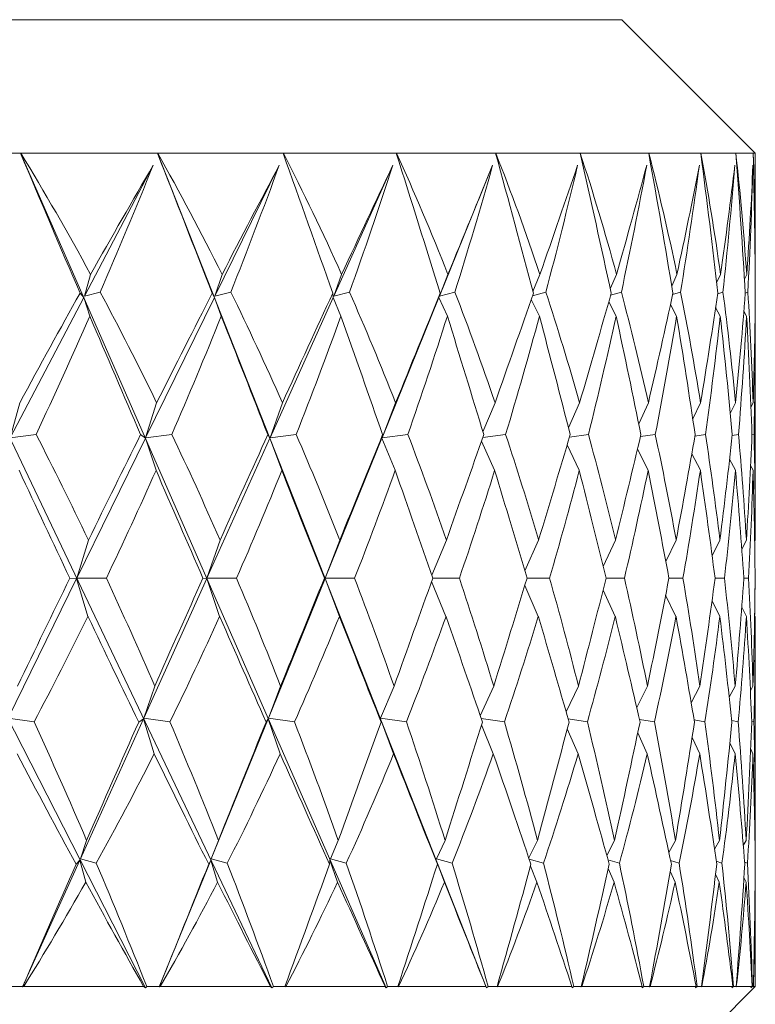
# Model space of a CAD drawing. Header units: inches. Extents: x 0.7 to 15.2, y 0.4 to 10.7.
# Tile 15 of 21: x 10.7 to 11.4, y 6.2 to 7.1. Entities that reach past the tile are written whole.
import ezdxf

# ---------------------------------------------------------------- set-up
doc = ezdxf.new("R2010")
doc.units = ezdxf.units.IN
doc.header["$MEASUREMENT"] = 0

msp = doc.modelspace()

# ---------------------------------------------------------------- linework, layer by layer
at = {"color": 7, "linetype": 'Continuous', "lineweight": 15}
for p, q in [((8.51276, 7.08269), (11.29276, 7.08269)), ((11.41776, 6.95769), (11.29276, 7.08269)), ((10.84681, 6.17628), (10.44797, 6.9578)), ((10.96531, 6.17628), (10.59272, 6.9578)), ((10.59302, 6.95769), (10.72995, 6.95769)), ((10.72992, 6.9578), (10.73021, 6.95769)), ((10.72995, 6.95769), (10.72992, 6.9578)), ((11.07217, 6.17628), (10.72992, 6.9578)), ((10.73021, 6.95769), (10.85809, 6.95769)), ((10.85804, 6.9578), (10.85833, 6.95769)), ((10.85809, 6.95769), (10.85804, 6.9578)), ((11.16621, 6.17628), (10.85804, 6.9578)), ((10.85833, 6.95769), (10.97576, 6.95769)), ((10.97571, 6.9578), (10.97598, 6.95769)), ((10.97576, 6.95769), (10.97571, 6.9578)), ((10.97598, 6.95769), (11.08168, 6.95769)), ((11.08161, 6.9578), (11.08188, 6.95769)), ((11.08168, 6.95769), (11.08161, 6.9578)), ((11.08188, 6.95769), (11.17468, 6.95769)), ((11.17461, 6.9578), (11.17485, 6.95769)), ((11.17468, 6.95769), (11.17461, 6.9578)), ((11.17485, 6.95769), (11.25375, 6.95769)), ((11.25366, 6.9578), (11.25389, 6.95769)), ((11.25375, 6.95769), (11.25366, 6.9578)), ((11.25389, 6.95769), (11.31801, 6.95769)), ((11.31792, 6.9578), (11.31812, 6.95769)), ((11.31801, 6.95769), (11.31792, 6.9578)), ((11.31812, 6.95769), (11.36677, 6.95769)), ((11.36667, 6.9578), (11.36685, 6.95769)), ((11.36677, 6.95769), (11.36667, 6.9578)), ((11.36685, 6.95769), (11.39949, 6.95769)), ((11.39938, 6.9578), (11.39954, 6.95769)), ((11.39949, 6.95769), (11.39938, 6.9578)), ((11.39954, 6.95769), (11.41581, 6.95769)), ((11.4157, 6.9578), (11.41583, 6.95769)), ((11.41581, 6.95769), (11.4157, 6.9578)), ((11.41583, 6.95769), (11.41776, 6.95769)), ((11.41776, 6.84842), (11.41776, 6.95769)), ((10.85413, 6.94642), (10.7897, 6.82372)), ((10.97216, 6.94642), (10.91197, 6.82372)), ((11.07848, 6.94642), (11.02319, 6.82372)), ((11.17191, 6.94642), (11.12213, 6.82372)), ((10.7897, 6.82372), (10.79553, 6.84424)), ((10.91197, 6.82372), (10.91859, 6.84424)), ((11.02319, 6.82372), (11.03051, 6.84424)), ((11.12213, 6.82372), (11.13008, 6.84424)), ((11.2096, 6.8283), (11.2162, 6.84424)), ((11.28203, 6.83071), (11.28793, 6.84424)), ((11.33955, 6.83335), (11.34448, 6.84424)), ((11.38157, 6.83634), (11.38524, 6.84424)), ((11.40767, 6.83982), (11.40975, 6.84424)), ((11.41765, 6.84401), (11.41776, 6.84424)), ((10.78906, 6.8225), (10.72018, 6.69132)), ((10.78562, 6.82659), (10.78906, 6.8225)), ((10.78906, 6.8225), (10.79474, 6.80523)), ((10.8045, 6.82763), (10.7897, 6.82372)), ((10.91138, 6.8225), (10.84703, 6.69132)), ((10.90948, 6.82659), (10.91138, 6.8225)), ((10.91138, 6.8225), (10.91786, 6.80523)), ((10.92681, 6.82763), (10.91197, 6.82372)), ((11.02264, 6.8225), (10.96353, 6.69132)), ((11.02231, 6.82659), (11.02264, 6.8225)), ((11.02264, 6.8225), (11.02986, 6.80523)), ((11.03791, 6.82763), (11.02319, 6.82372)), ((11.12163, 6.8225), (11.06841, 6.69132)), ((11.12287, 6.82659), (11.12163, 6.8225)), ((11.12163, 6.8225), (11.1295, 6.80523)), ((11.13656, 6.82763), (11.12213, 6.82372)), ((11.20807, 6.82088), (11.21571, 6.80523)), ((11.2217, 6.82763), (11.2092, 6.82413)), ((11.29239, 6.82763), (11.28239, 6.82471)), ((11.34786, 6.82763), (11.3404, 6.82532)), ((11.38749, 6.82763), (11.38258, 6.826)), ((11.41086, 6.82763), (11.40844, 6.82675)), ((11.28065, 6.81858), (11.28753, 6.80523)), ((11.33837, 6.81603), (11.34418, 6.80523)), ((11.38067, 6.81313), (11.38504, 6.80523)), ((11.40713, 6.80972), (11.40965, 6.80523)), ((11.41757, 6.80556), (11.41776, 6.80523)), ((11.41776, 6.59604), (11.41776, 6.80184)), ((10.72018, 6.69132), (10.72915, 6.72411)), ((10.84703, 6.69132), (10.85735, 6.72411)), ((10.96353, 6.69132), (10.97509, 6.72411)), ((11.06841, 6.69132), (11.08108, 6.72411)), ((11.16283, 6.69687), (11.17416, 6.72411)), ((11.24291, 6.70053), (11.25332, 6.72411)), ((11.30862, 6.70449), (11.31767, 6.72411)), ((11.35928, 6.7089), (11.36653, 6.72411)), ((11.39439, 6.71394), (11.39934, 6.72411)), ((11.41369, 6.7199), (11.41576, 6.72411)), ((10.74453, 6.69451), (10.72018, 6.69132)), ((10.84238, 6.69425), (10.84679, 6.69082)), ((10.87159, 6.69451), (10.84703, 6.69132)), ((10.96146, 6.69425), (10.96331, 6.69082)), ((10.98803, 6.69451), (10.96353, 6.69132)), ((11.06893, 6.69425), (11.06821, 6.69082)), ((11.09258, 6.69451), (11.06841, 6.69132)), ((11.18409, 6.69451), (11.1627, 6.69162)), ((11.26157, 6.69451), (11.24386, 6.69202)), ((11.32416, 6.69451), (11.31028, 6.69246)), ((11.37117, 6.69451), (11.36124, 6.69295)), ((11.4021, 6.69451), (11.39616, 6.6935)), ((11.4166, 6.69451), (11.41465, 6.69414)), ((10.84679, 6.69082), (10.7826, 6.55997)), ((10.84679, 6.69082), (10.85681, 6.66083)), ((10.96331, 6.69082), (10.90435, 6.55997)), ((10.96331, 6.69082), (10.9746, 6.66083)), ((11.06821, 6.69082), (11.01512, 6.55997)), ((11.06821, 6.69082), (11.08064, 6.66083)), ((11.16151, 6.68823), (11.17378, 6.66083)), ((11.24166, 6.68461), (11.253, 6.66083)), ((11.3075, 6.68067), (11.31742, 6.66083)), ((11.35834, 6.67627), (11.36635, 6.66083)), ((11.39372, 6.67122), (11.39923, 6.66083)), ((11.41337, 6.66522), (11.41573, 6.66083)), ((10.7826, 6.55997), (10.7935, 6.59552)), ((10.7935, 6.59552), (10.79326, 6.59604)), ((10.90435, 6.55997), (10.91672, 6.59552)), ((10.91672, 6.59552), (10.91649, 6.59604)), ((11.01512, 6.55997), (11.02883, 6.59552)), ((11.02883, 6.59552), (11.02863, 6.59604)), ((11.11486, 6.56272), (11.1286, 6.59552)), ((11.1286, 6.59552), (11.12842, 6.59604)), ((11.20204, 6.5667), (11.21494, 6.59552)), ((11.21494, 6.59552), (11.21479, 6.59604)), ((11.27533, 6.57096), (11.28691, 6.59552)), ((11.28691, 6.59552), (11.28678, 6.59604)), ((11.33396, 6.57564), (11.34371, 6.59552)), ((11.34371, 6.59552), (11.34361, 6.59604)), ((11.37737, 6.58091), (11.38472, 6.59552)), ((11.38472, 6.59552), (11.38465, 6.59604)), ((11.40516, 6.58705), (11.40949, 6.59552)), ((11.40949, 6.59552), (11.40946, 6.59604)), ((11.4172, 6.59444), (11.41776, 6.59552)), ((11.41776, 6.59552), (11.41776, 6.59604)), ((10.71828, 6.42885), (10.78247, 6.5597)), ((10.78247, 6.5597), (10.77605, 6.55984)), ((10.78247, 6.5597), (10.79301, 6.52415)), ((10.7826, 6.55997), (10.81029, 6.55984)), ((10.84527, 6.42885), (10.90423, 6.5597)), ((10.90423, 6.5597), (10.90067, 6.55984)), ((10.90423, 6.5597), (10.91627, 6.52415)), ((10.90435, 6.55997), (10.93212, 6.55984)), ((10.96193, 6.42885), (11.01501, 6.5597)), ((11.01501, 6.5597), (11.01436, 6.55984)), ((11.01501, 6.5597), (11.02842, 6.52415)), ((11.01512, 6.55997), (11.04268, 6.55984)), ((11.11479, 6.55684), (11.12824, 6.52415)), ((11.11582, 6.55996), (11.14074, 6.55984)), ((11.20405, 6.55994), (11.22524, 6.55984)), ((11.27802, 6.55993), (11.29525, 6.55984)), ((11.33692, 6.55991), (11.35001, 6.55984)), ((11.3801, 6.55989), (11.38891, 6.55984)), ((11.4071, 6.55987), (11.41153, 6.55984)), ((11.20196, 6.55289), (11.21464, 6.52415)), ((11.27524, 6.54865), (11.28666, 6.52415)), ((11.33387, 6.544), (11.34352, 6.52415)), ((11.37729, 6.53875), (11.38459, 6.52415)), ((11.40511, 6.53263), (11.40943, 6.52415)), ((10.79301, 6.52415), (10.79326, 6.52363)), ((10.91627, 6.52415), (10.91649, 6.52363)), ((11.02842, 6.52415), (11.02863, 6.52363)), ((11.12824, 6.52415), (11.12842, 6.52363)), ((11.21464, 6.52415), (11.21479, 6.52363)), ((11.28666, 6.52415), (11.28678, 6.52363)), ((11.34352, 6.52415), (11.34361, 6.52363)), ((11.38459, 6.52415), (11.38465, 6.52363)), ((11.40943, 6.52415), (11.40946, 6.52363)), ((11.41719, 6.52527), (11.41776, 6.52415)), ((11.41776, 6.52415), (11.41776, 6.52363)), ((11.41776, 6.31783), (11.41776, 6.52363)), ((10.85556, 6.45884), (10.84527, 6.42885)), ((10.97346, 6.45884), (10.96193, 6.42885)), ((11.07963, 6.45884), (11.06698, 6.42885)), ((11.17291, 6.45884), (11.16033, 6.43115)), ((11.25227, 6.45884), (11.24069, 6.43482)), ((11.31685, 6.45884), (11.30674, 6.4388)), ((11.36593, 6.45884), (11.3578, 6.44324)), ((11.39898, 6.45884), (11.39339, 6.44833)), ((11.41564, 6.45884), (11.41323, 6.45436)), ((10.71828, 6.42885), (10.74266, 6.42542)), ((10.78593, 6.29717), (10.84504, 6.42835)), ((10.84504, 6.42835), (10.84061, 6.42517)), ((10.85501, 6.39557), (10.84504, 6.42835)), ((10.84527, 6.42885), (10.86985, 6.42542)), ((10.9085, 6.29717), (10.96172, 6.42835)), ((10.96172, 6.42835), (10.95984, 6.42517)), ((10.97297, 6.39557), (10.96172, 6.42835)), ((10.96193, 6.42885), (10.98645, 6.42542)), ((11.07919, 6.39557), (11.0668, 6.42835)), ((11.0668, 6.42835), (11.06749, 6.42517)), ((11.06698, 6.42885), (11.09118, 6.42542)), ((11.16121, 6.42857), (11.18289, 6.42542)), ((11.24262, 6.42813), (11.26057, 6.42542)), ((11.3093, 6.42765), (11.32337, 6.42542)), ((11.36052, 6.42713), (11.37061, 6.42542)), ((11.39572, 6.42653), (11.40177, 6.42542)), ((11.41448, 6.42583), (11.41651, 6.42542)), ((11.17253, 6.39557), (11.16154, 6.42247)), ((11.25195, 6.39557), (11.24181, 6.41887)), ((11.3166, 6.39557), (11.30773, 6.41498)), ((11.36575, 6.39557), (11.35861, 6.41065)), ((11.39887, 6.39557), (11.39397, 6.40569)), ((11.41561, 6.39557), (11.41351, 6.39983)), ((10.79177, 6.31444), (10.78593, 6.29717)), ((10.91513, 6.31444), (10.9085, 6.29717)), ((11.02739, 6.31444), (11.02005, 6.29717)), ((11.12734, 6.31444), (11.11936, 6.29717)), ((11.21387, 6.31444), (11.20575, 6.298)), ((11.28603, 6.31444), (11.27874, 6.30041)), ((11.34304, 6.31444), (11.3369, 6.30308)), ((11.38427, 6.31444), (11.37964, 6.30611)), ((11.40927, 6.31444), (11.40657, 6.30966)), ((11.41776, 6.31444), (11.41749, 6.31397)), ((10.73193, 6.17731), (10.78539, 6.29596)), ((10.78539, 6.29596), (10.78194, 6.29204)), ((10.79097, 6.27543), (10.78539, 6.29596)), ((10.78593, 6.29717), (10.80085, 6.29308)), ((10.85987, 6.17731), (10.90801, 6.29596)), ((10.90801, 6.29596), (10.90609, 6.29204)), ((10.9144, 6.27543), (10.90801, 6.29596)), ((10.9085, 6.29717), (10.92347, 6.29308)), ((11.01962, 6.29596), (11.01925, 6.29204)), ((11.02674, 6.27543), (11.01962, 6.29596)), ((11.02005, 6.29717), (11.0349, 6.29308)), ((11.12676, 6.27543), (11.11899, 6.29596)), ((11.11899, 6.29596), (11.12018, 6.29204)), ((11.11936, 6.29717), (11.13393, 6.29308)), ((11.2061, 6.29695), (11.21947, 6.29308)), ((11.27987, 6.29632), (11.29058, 6.29308)), ((11.33848, 6.29564), (11.34649, 6.29308)), ((11.21338, 6.27543), (11.20731, 6.29038)), ((11.28563, 6.27543), (11.28018, 6.28813)), ((11.38128, 6.2949), (11.38658, 6.29308)), ((11.40779, 6.29407), (11.41042, 6.29308)), ((11.41769, 6.2931), (11.41773, 6.29308)), ((11.34274, 6.27543), (11.33815, 6.28567)), ((11.38407, 6.27543), (11.38062, 6.2829)), ((11.40916, 6.27543), (11.40717, 6.27967)), ((11.41776, 6.27543), (11.41759, 6.27578)), ((11.41776, 6.17769), (11.41776, 6.27125)), ((10.71915, 6.17769), (10.73203, 6.17769)), ((10.73193, 6.17731), (10.73203, 6.17769)), ((10.73288, 6.17769), (10.84515, 6.17769)), ((10.84808, 6.17769), (10.84681, 6.17628)), ((10.84808, 6.17769), (10.86001, 6.17769)), ((10.85987, 6.17731), (10.86001, 6.17769)), ((10.86081, 6.17769), (10.96398, 6.17769)), ((10.96665, 6.17769), (10.96531, 6.17628)), ((10.96665, 6.17769), (10.97751, 6.17769)), ((10.97734, 6.17731), (10.97751, 6.17769)), ((10.97824, 6.17769), (11.07119, 6.17769)), ((11.07357, 6.17769), (11.07217, 6.17628)), ((11.07357, 6.17769), (11.08324, 6.17769)), ((11.08302, 6.17731), (11.08324, 6.17769)), ((11.08388, 6.17769), (11.16559, 6.17769)), ((11.16766, 6.17769), (11.16621, 6.17628)), ((11.16766, 6.17769), (11.17603, 6.17769)), ((11.17578, 6.17731), (11.17603, 6.17769)), ((11.17658, 6.17769), (11.24616, 6.17769)), ((11.24788, 6.17769), (11.24641, 6.17628)), ((11.24788, 6.17769), (11.25487, 6.17769)), ((11.25459, 6.17731), (11.25487, 6.17769)), ((11.25533, 6.17769), (11.31201, 6.17769)), ((11.29276, 6.05269), (11.41776, 6.17769)), ((11.31338, 6.17769), (11.31188, 6.17628)), ((11.31338, 6.17769), (11.3189, 6.17769)), ((11.31859, 6.17731), (11.3189, 6.17769)), ((11.31926, 6.17769), (11.36241, 6.17769)), ((11.36341, 6.17769), (11.36192, 6.17628)), ((11.36341, 6.17769), (11.36741, 6.17769)), ((11.36708, 6.17731), (11.36741, 6.17769)), ((11.36767, 6.17769), (11.39683, 6.17769)), ((11.39745, 6.17769), (11.39598, 6.17628)), ((11.39745, 6.17769), (11.39987, 6.17769)), ((11.39952, 6.17731), (11.39987, 6.17769)), ((11.40003, 6.17769), (11.41488, 6.17769)), ((11.41511, 6.17769), (11.41367, 6.17628)), ((11.41511, 6.17769), (11.41594, 6.17769)), ((11.41556, 6.17731), (11.41594, 6.17769)), ((11.41599, 6.17769), (11.41776, 6.17769))]:
    msp.add_line(p, q, dxfattribs=at)
for centre, major_axis, ratio, start_param, end_param in [((9.90276, 9.50773), (-1.50578, 3.93831), 0.042383, 2.258775, 2.303301), ((9.90276, 3.61195), (0.0389, 3.9388), 0.384508, 5.678688, 5.731081), ((9.90276, 9.50773), (-1.51472, 3.93881), 0.007332, 2.272158, 2.316685), ((9.90276, 3.61195), (0.22373, 3.93791), 0.380504, 5.696505, 5.748898), ((9.90276, 9.50773), (-1.51105, 3.93861), 0.027745, 3.953037, 3.997563), ((9.90276, 3.61195), (0.40308, 3.93599), 0.371036, 5.71287, 5.765263), ((9.90276, 9.50773), (-1.49473, 3.93771), 0.062721, 3.939877, 3.984403), ((9.90276, 3.61195), (0.5731, 3.93353), 0.35653, 5.726789, 5.779182), ((9.90276, 9.50773), (-1.46563, 3.93624), 0.097459, 3.927408, 3.971935), ((9.90276, 3.61195), (0.73091, 3.93109), 0.337572, 5.737573, 5.789966), ((9.90276, 9.50773), (-1.42349, 3.93436), 0.131802, 3.916029, 3.960556), ((9.90276, 3.61195), (0.87465, 3.92919), 0.314828, 5.744858, 5.797251), ((9.90276, 9.50773), (-1.36799, 3.93231), 0.165558, 3.906149, 3.950676), ((9.90276, 3.61195), (1.00338, 3.92814), 0.288966, 5.748569, 5.800962), ((9.90276, 9.50773), (-1.29869, 3.93038), 0.19849, 3.898189, 3.942715), ((9.90276, 3.61195), (1.11682, 3.92806), 0.260608, 5.748851, 5.801245), ((9.90276, 9.50773), (-1.21513, 3.92888), 0.230297, 3.892574, 3.937101), ((9.90276, 3.61195), (1.21513, 3.92888), 0.230297, 5.745997, 5.798391), ((9.90276, 9.50773), (-1.11682, 3.92806), 0.260608, 3.88972, 3.934247), ((9.90276, 3.61195), (1.29869, 3.93038), 0.19849, 5.740383, 5.792776), ((9.90276, 3.67294), (1.44897, 3.8411), 0.115175, 0.595527, 0.644287), ((9.90276, 9.44673), (0.32535, 3.84268), 0.385057, 3.995551, 4.036969), ((9.90276, 3.67294), (1.48353, 3.8429), 0.079937, 0.582956, 0.631716), ((9.90276, 9.44673), (0.14156, 3.84432), 0.392363, 3.977408, 4.018826), ((9.90276, 3.67294), (1.50535, 3.84414), 0.044409, 0.569495, 0.618256), ((9.90276, 9.44673), (-0.04589, 3.84468), 0.39387, 3.95826, 3.999678), ((9.90276, 3.67294), (1.51463, 3.8447), 0.008729, 0.555545, 0.604306), ((9.90276, 9.44673), (-0.23214, 3.84366), 0.389501, 3.939442, 3.98086), ((9.90276, 3.67294), (1.51144, 3.84451), 0.026981, 5.692925, 5.741686), ((9.90276, 9.44673), (-0.4125, 3.84154), 0.379474, 3.922236, 3.963654), ((9.90276, 3.67294), (1.49577, 3.84358), 0.062599, 5.706675, 5.755435), ((9.90276, 9.44673), (-0.583, 3.83886), 0.364257, 3.907698, 3.949116), ((9.90276, 3.67294), (1.46747, 3.84203), 0.097998, 5.719731, 5.768492), ((9.90276, 9.44673), (-0.74077, 3.83625), 0.34449, 3.896539, 3.937957), ((9.90276, 3.67294), (1.42628, 3.84004), 0.133026, 5.731687, 5.780448), ((9.90276, 9.44673), (-0.88401, 3.83425), 0.320883, 3.889114, 3.930532), ((9.90276, 3.67294), (1.37185, 3.83785), 0.167499, 5.74212, 5.79088), ((9.90276, 9.44673), (-1.01189, 3.83319), 0.294147, 3.885467, 3.926885), ((9.90276, 3.67294), (1.44897, 3.8411), 0.115175, 0.65236, 0.697515), ((9.90276, 3.61195), (0.0389, 3.9388), 0.384508, 5.627197, 5.671346), ((9.90276, 3.67294), (1.48353, 3.8429), 0.079937, 0.63979, 0.684945), ((9.90276, 3.61195), (0.22373, 3.93791), 0.380504, 5.645014, 5.689163), ((9.90276, 3.67294), (1.50535, 3.84414), 0.044409, 0.626329, 0.671484), ((9.90276, 3.61195), (0.40308, 3.93599), 0.371036, 5.661378, 5.705527), ((9.90276, 3.67294), (1.51463, 3.8447), 0.008729, 0.612379, 0.657534), ((9.90276, 3.61195), (0.5731, 3.93353), 0.35653, 5.675297, 5.719447), ((9.90276, 3.67294), (1.51144, 3.84451), 0.026981, 5.639697, 5.684852), ((9.90276, 3.61195), (0.73091, 3.93109), 0.337572, 5.686081, 5.730231), ((9.90276, 3.67294), (1.49577, 3.84358), 0.062599, 5.653447, 5.698601), ((9.90276, 3.61195), (0.87465, 3.92919), 0.314828, 5.693366, 5.737515), ((9.90276, 3.67294), (1.46747, 3.84203), 0.097998, 5.666503, 5.711658), ((9.90276, 3.61195), (1.00338, 3.92814), 0.288966, 5.697077, 5.741226), ((9.90276, 3.67294), (1.42628, 3.84004), 0.133026, 5.678459, 5.723614), ((9.90276, 3.61195), (1.11682, 3.92806), 0.260608, 5.69736, 5.741509), ((9.90276, 3.67294), (1.37185, 3.83785), 0.167499, 5.688892, 5.734047), ((9.90276, 3.61195), (1.21513, 3.92888), 0.230297, 5.694506, 5.738655), ((9.90276, 3.67294), (1.30373, 3.83577), 0.201184, 5.697364, 5.742519), ((9.90276, 9.44673), (0.32535, 3.84268), 0.385057, 3.947146, 3.987564), ((9.90276, 9.50773), (-1.50578, 3.93831), 0.042383, 2.31073, 2.350206), ((9.90276, 9.44673), (0.14156, 3.84432), 0.392363, 3.929003, 3.96942), ((9.90276, 9.50773), (-1.51472, 3.93881), 0.007332, 2.324113, 2.36359), ((9.90276, 9.44673), (-0.04589, 3.84468), 0.39387, 3.909855, 3.950273), ((9.90276, 9.50773), (-1.51105, 3.93861), 0.027745, 3.906132, 3.945609), ((9.90276, 9.44673), (-0.23214, 3.84366), 0.389501, 3.891036, 3.931454), ((9.90276, 9.50773), (-1.49473, 3.93771), 0.062721, 3.892972, 3.932449), ((9.90276, 9.44673), (-0.4125, 3.84154), 0.379474, 3.873831, 3.914249), ((9.90276, 9.50773), (-1.46563, 3.93624), 0.097459, 3.880504, 3.91998), ((9.90276, 9.44673), (-0.583, 3.83886), 0.364257, 3.859292, 3.89971), ((9.90276, 9.50773), (-1.42349, 3.93436), 0.131802, 3.869125, 3.908601), ((9.90276, 9.44673), (-0.74077, 3.83625), 0.34449, 3.848134, 3.888551), ((9.90276, 9.50773), (-1.36799, 3.93231), 0.165558, 3.859244, 3.898721), ((9.90276, 9.44673), (-0.88401, 3.83425), 0.320883, 3.840708, 3.881126), ((9.90276, 9.50773), (-1.29869, 3.93038), 0.19849, 3.851284, 3.890761), ((9.90276, 9.44673), (-1.01189, 3.83319), 0.294147, 3.837062, 3.87748), ((9.90276, 9.50773), (-1.21513, 3.92888), 0.230297, 3.845669, 3.885146), ((9.90276, 9.44673), (-1.12426, 3.83317), 0.264927, 3.837009, 3.877427), ((9.90276, 3.61195), (-0.1469, 3.93843), 0.382859, 5.557751, 5.596955), ((9.90276, 3.67294), (1.48353, 3.8429), 0.079937, 0.697605, 0.738095), ((9.90276, 3.61195), (0.0389, 3.9388), 0.384508, 5.575828, 5.615032), ((9.90276, 3.67294), (1.50535, 3.84414), 0.044409, 0.684144, 0.724634), ((9.90276, 3.61195), (0.22373, 3.93791), 0.380504, 5.593645, 5.632848), ((9.90276, 3.67294), (1.51463, 3.8447), 0.008729, 0.670194, 0.710684), ((9.90276, 3.61195), (0.40308, 3.93599), 0.371036, 5.61001, 5.649213), ((9.90276, 3.67294), (1.51144, 3.84451), 0.026981, 5.586546, 5.627037), ((9.90276, 3.61195), (0.5731, 3.93353), 0.35653, 5.623929, 5.663132), ((9.90276, 3.67294), (1.49577, 3.84358), 0.062599, 5.600296, 5.640786), ((9.90276, 3.61195), (0.73091, 3.93109), 0.337572, 5.634713, 5.673916), ((9.90276, 3.67294), (1.46747, 3.84203), 0.097998, 5.613352, 5.653843), ((9.90276, 3.61195), (0.87465, 3.92919), 0.314828, 5.641998, 5.681201), ((9.90276, 3.67294), (1.42628, 3.84004), 0.133026, 5.625308, 5.665799), ((9.90276, 3.61195), (1.00338, 3.92814), 0.288966, 5.645709, 5.684912), ((9.90276, 3.67294), (1.37185, 3.83785), 0.167499, 5.635741, 5.676232), ((9.90276, 3.61195), (1.11682, 3.92806), 0.260608, 5.645991, 5.685195), ((9.90276, 3.67294), (1.30373, 3.83577), 0.201184, 5.644213, 5.684704), ((9.90276, 3.61195), (1.21513, 3.92888), 0.230297, 5.643137, 5.682341), ((9.90276, 9.50773), (-1.48413, 3.93716), 0.077277, 2.349487, 2.387348), ((9.90276, 9.44673), (0.14156, 3.84432), 0.392363, 3.877454, 3.916376), ((9.90276, 9.50773), (-1.50578, 3.93831), 0.042383, 2.362405, 2.400266), ((9.90276, 9.44673), (-0.04589, 3.84468), 0.39387, 3.858307, 3.897228), ((9.90276, 9.50773), (-1.51472, 3.93881), 0.007332, 2.375789, 2.41365), ((9.90276, 9.44673), (-0.23214, 3.84366), 0.389501, 3.839488, 3.87841), ((9.90276, 9.50773), (-1.51105, 3.93861), 0.027745, 3.856072, 3.893933), ((9.90276, 9.44673), (-0.4125, 3.84154), 0.379474, 3.822283, 3.861205), ((9.90276, 9.50773), (-1.49473, 3.93771), 0.062721, 3.842912, 3.880773), ((9.90276, 9.44673), (-0.583, 3.83886), 0.364257, 3.807744, 3.846666), ((9.90276, 9.50773), (-1.46563, 3.93624), 0.097459, 3.830443, 3.868305), ((9.90276, 9.44673), (-0.74077, 3.83625), 0.34449, 3.796585, 3.835507), ((9.90276, 9.50773), (-1.42349, 3.93436), 0.131802, 3.819064, 3.856926), ((9.90276, 9.44673), (-0.88401, 3.83425), 0.320883, 3.78916, 3.828082), ((9.90276, 9.50773), (-1.36799, 3.93231), 0.165558, 3.809184, 3.847045), ((9.90276, 9.44673), (-1.01189, 3.83319), 0.294147, 3.785513, 3.824435), ((9.90276, 9.50773), (-1.29869, 3.93038), 0.19849, 3.801224, 3.839085), ((9.90276, 9.44673), (-1.12426, 3.83317), 0.264927, 3.785461, 3.824383), ((9.90276, 9.50773), (-1.21513, 3.92888), 0.230297, 3.795609, 3.83347), ((9.90276, 3.67294), (1.48353, 3.8429), 0.079937, 0.752264, 0.791186), ((9.90276, 3.61195), (-0.1469, 3.93843), 0.382859, 5.505922, 5.543783), ((9.90276, 3.67294), (1.50535, 3.84414), 0.044409, 0.738803, 0.777725), ((9.90276, 3.61195), (0.0389, 3.9388), 0.384508, 5.523999, 5.56186), ((9.90276, 3.67294), (1.51463, 3.8447), 0.008729, 0.724853, 0.763775), ((9.90276, 3.61195), (0.22373, 3.93791), 0.380504, 5.541816, 5.579677), ((9.90276, 3.67294), (1.51144, 3.84451), 0.026981, 5.533456, 5.572378), ((9.90276, 3.61195), (0.40308, 3.93599), 0.371036, 5.55818, 5.596041), ((9.90276, 3.67294), (1.49577, 3.84358), 0.062599, 5.547205, 5.586127), ((9.90276, 3.61195), (0.5731, 3.93353), 0.35653, 5.572099, 5.609961), ((9.90276, 3.67294), (1.46747, 3.84203), 0.097998, 5.560262, 5.599184), ((9.90276, 3.61195), (0.73091, 3.93109), 0.337572, 5.582883, 5.620745), ((9.90276, 3.67294), (1.42628, 3.84004), 0.133026, 5.572218, 5.61114), ((9.90276, 3.61195), (0.87465, 3.92919), 0.314828, 5.590168, 5.628029), ((9.90276, 3.67294), (1.37185, 3.83785), 0.167499, 5.58265, 5.621572), ((9.90276, 3.61195), (1.00338, 3.92814), 0.288966, 5.593879, 5.63174), ((9.90276, 3.67294), (1.30373, 3.83577), 0.201184, 5.591122, 5.630044), ((9.90276, 3.61195), (1.11682, 3.92806), 0.260608, 5.594162, 5.632023), ((9.90276, 3.67294), (1.22138, 3.83411), 0.233785, 5.597185, 5.636107), ((9.90276, 3.61195), (1.21513, 3.92888), 0.230297, 5.616021, 5.629169), ((9.90276, 9.44673), (0.14156, 3.84432), 0.392363, 3.822795, 3.863285), ((9.90276, 9.50773), (-1.48413, 3.93716), 0.077277, 2.401316, 2.440519), ((9.90276, 9.44673), (-0.04589, 3.84468), 0.39387, 3.803647, 3.844138), ((9.90276, 9.50773), (-1.50578, 3.93831), 0.042383, 2.414235, 2.453438), ((9.90276, 9.44673), (-0.23214, 3.84366), 0.389501, 3.784829, 3.825319), ((9.90276, 9.50773), (-1.51472, 3.93881), 0.007332, 2.427618, 2.466821), ((9.90276, 9.44673), (-0.4125, 3.84154), 0.379474, 3.767623, 3.808114), ((9.90276, 9.50773), (-1.51105, 3.93861), 0.027745, 3.8029, 3.842103), ((9.90276, 9.44673), (-0.583, 3.83886), 0.364257, 3.753085, 3.793575), ((9.90276, 9.50773), (-1.49473, 3.93771), 0.062721, 3.78974, 3.828943), ((9.90276, 9.44673), (-0.74077, 3.83625), 0.34449, 3.741926, 3.782416), ((9.90276, 9.50773), (-1.46563, 3.93624), 0.097459, 3.777272, 3.816475), ((9.90276, 9.44673), (-0.88401, 3.83425), 0.320883, 3.734501, 3.774991), ((9.90276, 9.50773), (-1.42349, 3.93436), 0.131802, 3.765893, 3.805096), ((9.90276, 9.44673), (-1.01189, 3.83319), 0.294147, 3.730854, 3.771345), ((9.90276, 9.50773), (-1.36799, 3.93231), 0.165558, 3.756013, 3.795216), ((9.90276, 9.44673), (-1.12426, 3.83317), 0.264927, 3.730801, 3.771292), ((9.90276, 9.50773), (-1.29869, 3.93038), 0.19849, 3.748052, 3.787255), ((9.90276, 9.44673), (-1.22138, 3.83411), 0.233785, 3.734011, 3.774502), ((9.90276, 3.61195), (-0.32905, 3.93689), 0.375635, 5.437139, 5.476616), ((9.90276, 3.67294), (1.50535, 3.84414), 0.044409, 0.790352, 0.83077), ((9.90276, 3.61195), (-0.1469, 3.93843), 0.382859, 5.454246, 5.493723), ((9.90276, 3.67294), (1.51463, 3.8447), 0.008729, 0.776402, 0.81682), ((9.90276, 3.61195), (0.0389, 3.9388), 0.384508, 5.472323, 5.5118), ((9.90276, 3.67294), (1.51144, 3.84451), 0.026981, 5.480411, 5.520829), ((9.90276, 3.61195), (0.22373, 3.93791), 0.380504, 5.49014, 5.529617), ((9.90276, 3.67294), (1.49577, 3.84358), 0.062599, 5.494161, 5.534579), ((9.90276, 3.61195), (0.40308, 3.93599), 0.371036, 5.506504, 5.545981), ((9.90276, 3.67294), (1.46747, 3.84203), 0.097998, 5.507217, 5.547635), ((9.90276, 3.61195), (0.5731, 3.93353), 0.35653, 5.520424, 5.5599), ((9.90276, 3.67294), (1.42628, 3.84004), 0.133026, 5.519173, 5.559591), ((9.90276, 3.61195), (0.73091, 3.93109), 0.337572, 5.531208, 5.570684), ((9.90276, 3.67294), (1.37185, 3.83785), 0.167499, 5.529606, 5.570024), ((9.90276, 3.61195), (0.87465, 3.92919), 0.314828, 5.538493, 5.577969), ((9.90276, 3.67294), (1.30373, 3.83577), 0.201184, 5.538078, 5.578496), ((9.90276, 3.61195), (1.00338, 3.92814), 0.288966, 5.542204, 5.58168), ((9.90276, 3.67294), (1.22138, 3.83411), 0.233785, 5.544141, 5.584559), ((9.90276, 3.61195), (1.11682, 3.92806), 0.260608, 5.542486, 5.581963), ((9.90276, 9.50773), (-1.44962, 3.93549), 0.111871, 2.440623, 2.484772), ((9.90276, 9.44673), (-0.04589, 3.84468), 0.39387, 3.745832, 3.790987), ((9.90276, 9.50773), (-1.48413, 3.93716), 0.077277, 2.452685, 2.496834), ((9.90276, 9.44673), (-0.23214, 3.84366), 0.389501, 3.727014, 3.772168), ((9.90276, 9.50773), (-1.50578, 3.93831), 0.042383, 2.465603, 2.509752), ((9.90276, 9.44673), (-0.4125, 3.84154), 0.379474, 3.709808, 3.754963), ((9.90276, 9.50773), (-1.51472, 3.93881), 0.007332, 2.478987, 2.523136), ((9.90276, 9.44673), (-0.583, 3.83886), 0.364257, 3.69527, 3.740425), ((9.90276, 9.50773), (-1.51105, 3.93861), 0.027745, 3.746586, 3.790735), ((9.90276, 9.44673), (-0.74077, 3.83625), 0.34449, 3.684111, 3.729266), ((9.90276, 9.50773), (-1.49473, 3.93771), 0.062721, 3.733426, 3.777575), ((9.90276, 9.44673), (-0.88401, 3.83425), 0.320883, 3.676686, 3.721841), ((9.90276, 9.50773), (-1.46563, 3.93624), 0.097459, 3.720957, 3.765107), ((9.90276, 9.44673), (-1.01189, 3.83319), 0.294147, 3.673039, 3.718194), ((9.90276, 9.50773), (-1.42349, 3.93436), 0.131802, 3.709578, 3.753728), ((9.90276, 9.44673), (-1.12426, 3.83317), 0.264927, 3.672986, 3.718141), ((9.90276, 9.50773), (-1.36799, 3.93231), 0.165558, 3.699698, 3.743847), ((9.90276, 9.44673), (-1.22138, 3.83411), 0.233785, 3.676196, 3.721351), ((9.90276, 9.50773), (-1.29869, 3.93038), 0.19849, 3.691738, 3.735887), ((9.90276, 9.44673), (-1.30373, 3.83577), 0.201184, 3.682259, 3.691758), ((9.90276, 3.67294), (1.12426, 3.83317), 0.264927, 5.547351, 5.548566), ((9.90276, 3.67294), (1.50535, 3.84414), 0.044409, 0.838757, 0.878656), ((9.90276, 3.61195), (-0.32905, 3.93689), 0.375635, 5.390427, 5.429711), ((9.90276, 3.67294), (1.51463, 3.8447), 0.008729, 0.824807, 0.864706), ((9.90276, 3.61195), (-0.1469, 3.93843), 0.382859, 5.407533, 5.446818), ((9.90276, 3.67294), (1.51144, 3.84451), 0.026981, 5.432525, 5.472424), ((9.90276, 3.61195), (0.0389, 3.9388), 0.384508, 5.42561, 5.464895), ((9.90276, 3.67294), (1.49577, 3.84358), 0.062599, 5.446275, 5.486173), ((9.90276, 3.61195), (0.22373, 3.93791), 0.380504, 5.443427, 5.482712), ((9.90276, 3.67294), (1.46747, 3.84203), 0.097998, 5.459331, 5.49923), ((9.90276, 3.61195), (0.40308, 3.93599), 0.371036, 5.459792, 5.499076), ((9.90276, 3.67294), (1.42628, 3.84004), 0.133026, 5.471287, 5.511186), ((9.90276, 3.61195), (0.5731, 3.93353), 0.35653, 5.473711, 5.512996), ((9.90276, 3.67294), (1.37185, 3.83785), 0.167499, 5.48172, 5.521619), ((9.90276, 3.61195), (0.73091, 3.93109), 0.337572, 5.484495, 5.52378), ((9.90276, 3.67294), (1.30373, 3.83577), 0.201184, 5.490192, 5.530091), ((9.90276, 3.61195), (0.87465, 3.92919), 0.314828, 5.49178, 5.531064), ((9.90276, 3.67294), (1.22138, 3.83411), 0.233785, 5.496255, 5.536154), ((9.90276, 3.61195), (1.00338, 3.92814), 0.288966, 5.495491, 5.534775), ((9.90276, 3.67294), (1.12426, 3.83317), 0.264927, 5.499465, 5.539364), ((9.90276, 3.61195), (1.11682, 3.92806), 0.260608, 5.529038, 5.535058), ((9.90276, 9.44673), (-0.04589, 3.84468), 0.39387, 3.691194, 3.737759), ((9.90276, 9.50773), (-1.44962, 3.93549), 0.111871, 2.492114, 2.536999), ((9.90276, 9.44673), (-0.23214, 3.84366), 0.389501, 3.672375, 3.71894), ((9.90276, 9.50773), (-1.48413, 3.93716), 0.077277, 2.504176, 2.549061), ((9.90276, 9.44673), (-0.4125, 3.84154), 0.379474, 3.65517, 3.701735), ((9.90276, 9.50773), (-1.50578, 3.93831), 0.042383, 2.517095, 2.561979), ((9.90276, 9.44673), (-0.583, 3.83886), 0.364257, 3.640631, 3.687196), ((9.90276, 9.50773), (-1.51472, 3.93881), 0.007332, 2.530478, 2.575363), ((9.90276, 9.44673), (-0.74077, 3.83625), 0.34449, 3.629472, 3.676037), ((9.90276, 9.50773), (-1.51105, 3.93861), 0.027745, 3.694359, 3.739243), ((9.90276, 9.44673), (-0.88401, 3.83425), 0.320883, 3.622047, 3.668612), ((9.90276, 9.50773), (-1.49473, 3.93771), 0.062721, 3.681199, 3.726083), ((9.90276, 9.44673), (-1.01189, 3.83319), 0.294147, 3.618401, 3.664966), ((9.90276, 9.50773), (-1.46563, 3.93624), 0.097459, 3.668731, 3.713615), ((9.90276, 9.44673), (-1.12426, 3.83317), 0.264927, 3.618348, 3.664913), ((9.90276, 9.50773), (-1.42349, 3.93436), 0.131802, 3.657352, 3.702236), ((9.90276, 9.44673), (-1.22138, 3.83411), 0.233785, 3.621558, 3.668123), ((9.90276, 9.50773), (-1.36799, 3.93231), 0.165558, 3.647472, 3.692356), ((9.90276, 9.44673), (-1.30373, 3.83577), 0.201184, 3.627621, 3.674186), ((9.90276, 9.50773), (-1.29869, 3.93038), 0.19849, 3.682536, 3.684395)]:
    msp.add_ellipse(centre, major_axis=major_axis, ratio=ratio, start_param=start_param, end_param=end_param, dxfattribs=at)
for points in [[(10.73288, 6.17769), (10.73256, 6.17756), (10.73225, 6.17744), (10.73193, 6.17731)], [(10.84681, 6.17628), (10.84626, 6.17675), (10.8457, 6.17722), (10.84515, 6.17769)], [(10.86081, 6.17769), (10.8605, 6.17756), (10.86019, 6.17744), (10.85987, 6.17731)], [(10.96531, 6.17628), (10.96487, 6.17675), (10.96442, 6.17722), (10.96398, 6.17769)], [(10.97824, 6.17769), (10.97794, 6.17756), (10.97764, 6.17744), (10.97734, 6.17731)], [(11.07217, 6.17628), (11.07184, 6.17675), (11.07151, 6.17722), (11.07119, 6.17769)], [(11.08388, 6.17769), (11.08359, 6.17756), (11.08331, 6.17744), (11.08302, 6.17731)], [(11.16621, 6.17628), (11.166, 6.17675), (11.1658, 6.17722), (11.16559, 6.17769)], [(11.17658, 6.17769), (11.17632, 6.17756), (11.17605, 6.17744), (11.17578, 6.17731)], [(11.24641, 6.17628), (11.24632, 6.17675), (11.24624, 6.17722), (11.24616, 6.17769)], [(11.25533, 6.17769), (11.25508, 6.17756), (11.25484, 6.17744), (11.25459, 6.17731)], [(11.31188, 6.17628), (11.31193, 6.17675), (11.31197, 6.17722), (11.31201, 6.17769)], [(11.31926, 6.17769), (11.31904, 6.17756), (11.31881, 6.17744), (11.31859, 6.17731)], [(11.36192, 6.17628), (11.36209, 6.17675), (11.36225, 6.17722), (11.36241, 6.17769)], [(11.36767, 6.17769), (11.36747, 6.17756), (11.36727, 6.17744), (11.36708, 6.17731)], [(11.39598, 6.17628), (11.39626, 6.17675), (11.39655, 6.17722), (11.39683, 6.17769)], [(11.40003, 6.17769), (11.39986, 6.17756), (11.39969, 6.17744), (11.39952, 6.17731)], [(11.41367, 6.17628), (11.41407, 6.17675), (11.41448, 6.17722), (11.41488, 6.17769)], [(11.41599, 6.17769), (11.41584, 6.17756), (11.4157, 6.17744), (11.41556, 6.17731)]]:
    msp.add_open_spline(points, degree=3, dxfattribs=at)

doc.saveas('drawing.dxf')
